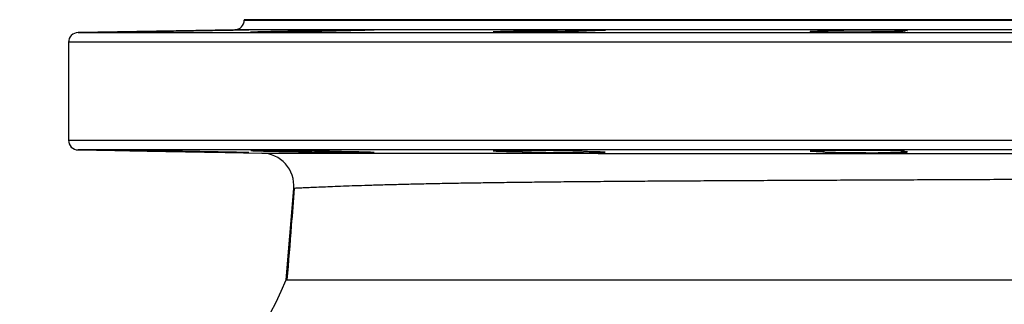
# Model space of a CAD drawing. Header units: millimetres. Extents: x 1178 to 5848, y 850 to 6158.
# Tile 12 of 17: x 4638 to 5243, y 2155 to 2330. Entities that reach past the tile are written whole.
import ezdxf

# ---------------------------------------------------------------- set-up
doc = ezdxf.new("R2010")
doc.units = ezdxf.units.MM
doc.header["$LTSCALE"] = 2

msp = doc.modelspace()

# ---------------------------------------------------------------- linework, layer by layer
at = {"color": 7, "linetype": 'Continuous', "lineweight": 25}
for p, q in [((4775.89, 2330.36), (4775.89, 2330.14)), ((5257.89, 2330.36), (4775.89, 2330.36)), ((4770, 2324.14), (4673.79, 2322.46)), ((4808.53, 2323.49), (4808.53, 2322.93)), ((4946.44, 2323.49), (4946.44, 2322.73)), ((5131.78, 2323.49), (5131.78, 2322.81)), ((5179.48, 2323.13), (5179.48, 2323.49)), ((4667.89, 2316.46), (4667.89, 2256.25)), ((4673.79, 2250.25), (4786.68, 2248.28)), ((4808.53, 2249.78), (4808.53, 2249.22)), ((4946.44, 2249.98), (4946.44, 2249.22)), ((5131.78, 2249.9), (5131.78, 2249.22)), ((5179.48, 2249.22), (5179.48, 2249.58)), ((4801.55, 2170.36), (4806.26, 2226.62))]:
    msp.add_line(p, q, dxfattribs=at)
at = {"color": 8, "linetype": 'Continuous', "lineweight": 25}
for p, q in [((4775.89, 2330.14), (5257.89, 2330.14)), ((5257.89, 2324.14), (4770, 2324.14)), ((4673.79, 2322.46), (5842, 2322.46)), ((5847.89, 2316.46), (4667.89, 2316.46)), ((4667.89, 2256.25), (5847.89, 2256.25)), ((5257.89, 2250.25), (4673.79, 2250.25))]:
    msp.add_line(p, q, dxfattribs=at)
at = {"color": 7, "linetype": 'Continuous', "lineweight": 25, "flags": 128}
msp.add_lwpolyline([(5181.44, 2249.4), (5181.47, 2249.43), (5180.73, 2249.52), (5179.19, 2249.6), (5176.89, 2249.68), (5173.06, 2249.77), (5169.32, 2249.84), (5165.12, 2249.89), (5160.55, 2249.94), (5155.76, 2249.97), (5150.87, 2249.98), (5146.04, 2249.99), (5141.39, 2249.98), (5137.05, 2249.96), (5133.16, 2249.92), (5129.81, 2249.87), (5127.11, 2249.82), (5125.13, 2249.75), (5123.94, 2249.67), (5123.55, 2249.59), (5123.98, 2249.51), (5125.23, 2249.42), (5127.25, 2249.34), (5129.99, 2249.26), (5131.78, 2249.22), (5131.78, 2249.22)], dxfattribs=at)
at = {"color": 7, "linetype": 'Continuous', "lineweight": 25}
for centre, radius, start, end in [((4769.89, 2330.14), 6, 271, 0), ((4673.89, 2316.46), 6, 91, 180), ((4673.89, 2256.25), 6, 180, 269), ((4786.33, 2228.29), 20, 355.2177, 89), ((4517.89, 2290.36), 308, 292.93026, 337.07009)]:
    msp.add_arc(centre, radius, start, end, dxfattribs=at)
for points, knots in [([(4748.51, 2323.49), (4746.64, 2323.45), (4744.56, 2323.41), (4741.15, 2323.35), (4739.96, 2323.32), (4737.54, 2323.28), (4736.31, 2323.26), (4733.8, 2323.21), (4732.51, 2323.19), (4729.91, 2323.14), (4728.61, 2323.12), (4726.03, 2323.08), (4724.75, 2323.06), (4722.19, 2323.02), (4720.9, 2323), (4717.19, 2322.94), (4714.84, 2322.9), (4710.43, 2322.84), (4708.46, 2322.81), (4705.86, 2322.78), (4705.04, 2322.77), (4703.58, 2322.75), (4702.93, 2322.74), (4701.77, 2322.73), (4701.26, 2322.73), (4700.41, 2322.72), (4700.08, 2322.72), (4699.57, 2322.72), (4699.41, 2322.72), (4699.25, 2322.73), (4699.25, 2322.73), (4699.53, 2322.75), (4700.06, 2322.77), (4701.81, 2322.81), (4702.99, 2322.84), (4705.22, 2322.89), (4706.04, 2322.9), (4707.8, 2322.94), (4708.74, 2322.96), (4710.72, 2323), (4711.77, 2323.02), (4713.99, 2323.06), (4715.14, 2323.08), (4717.49, 2323.12), (4718.7, 2323.14), (4721.19, 2323.19), (4722.47, 2323.21), (4726.32, 2323.28), (4728.9, 2323.32), (4732.8, 2323.39), (4734.08, 2323.41), (4736.59, 2323.45), (4737.82, 2323.47), (4739.02, 2323.49)], [0, 0, 0, 0, 0.0625, 0.0625, 0.09375, 0.09375, 0.125, 0.125, 0.15625, 0.15625, 0.1875, 0.1875, 0.21875, 0.21875, 0.25, 0.25, 0.3125, 0.3125, 0.375, 0.375, 0.40625, 0.40625, 0.4375, 0.4375, 0.46875, 0.46875, 0.5, 0.5, 0.53125, 0.53125, 0.5625, 0.5625, 0.625, 0.625, 0.6875, 0.6875, 0.71875, 0.71875, 0.75, 0.75, 0.78125, 0.78125, 0.8125, 0.8125, 0.84375, 0.84375, 0.875, 0.875, 0.9375, 0.9375, 0.96875, 0.96875, 1, 1, 1, 1]), ([(4739.02, 2323.49), (4740.81, 2323.53), (4742.71, 2323.56), (4745.68, 2323.62), (4746.7, 2323.64), (4748.77, 2323.67), (4749.81, 2323.69), (4751.88, 2323.73), (4752.92, 2323.74), (4755.01, 2323.78), (4756.07, 2323.8), (4759.17, 2323.85), (4761.17, 2323.88), (4764.06, 2323.93), (4765.01, 2323.94), (4766.81, 2323.97), (4767.68, 2323.99), (4769.34, 2324.01), (4770.13, 2324.02), (4771.27, 2324.04), (4771.64, 2324.04), (4772.34, 2324.05), (4772.69, 2324.06), (4774.33, 2324.08), (4775.43, 2324.1), (4777.23, 2324.11), (4777.88, 2324.12), (4778.49, 2324.12), (4778.63, 2324.12), (4778.79, 2324.11), (4778.81, 2324.11), (4778.72, 2324.1), (4778.61, 2324.09), (4778.26, 2324.08), (4778.03, 2324.07), (4777.14, 2324.05), (4776.31, 2324.02), (4774.73, 2323.99), (4774.14, 2323.97), (4772.87, 2323.94), (4772.18, 2323.93), (4770.71, 2323.9), (4769.94, 2323.88), (4768.31, 2323.85), (4767.46, 2323.83), (4765.7, 2323.8), (4764.77, 2323.78), (4762.86, 2323.74), (4761.89, 2323.73), (4759.91, 2323.69), (4758.9, 2323.67), (4757.36, 2323.64), (4756.85, 2323.64), (4755.8, 2323.62), (4755.28, 2323.61), (4752.66, 2323.56), (4750.58, 2323.53), (4748.51, 2323.49)], [0, 0, 0, 0, 0.0625, 0.0625, 0.09375, 0.09375, 0.125, 0.125, 0.15625, 0.15625, 0.1875, 0.1875, 0.25, 0.25, 0.28125, 0.28125, 0.3125, 0.3125, 0.34375, 0.34375, 0.359375, 0.359375, 0.375, 0.375, 0.4375, 0.4375, 0.5, 0.5, 0.53125, 0.53125, 0.5625, 0.5625, 0.59375, 0.59375, 0.625, 0.625, 0.6875, 0.6875, 0.71875, 0.71875, 0.75, 0.75, 0.78125, 0.78125, 0.8125, 0.8125, 0.84375, 0.84375, 0.875, 0.875, 0.90625, 0.90625, 0.921875, 0.921875, 0.9375, 0.9375, 1, 1, 1, 1]), ([(4835.55, 2323.49), (4835.04, 2323.47), (4834.45, 2323.45), (4833.45, 2323.42), (4833.09, 2323.41), (4832.35, 2323.39), (4831.57, 2323.37), (4830.72, 2323.35), (4829.84, 2323.32), (4829.38, 2323.31), (4827.96, 2323.28), (4826.97, 2323.26), (4824.88, 2323.21), (4823.78, 2323.19), (4822.07, 2323.16), (4821.48, 2323.14), (4820.29, 2323.12), (4819.69, 2323.11), (4817.87, 2323.08), (4816.64, 2323.06), (4814.75, 2323.03), (4814.11, 2323.02), (4812.83, 2323), (4812.18, 2322.99), (4808.93, 2322.94), (4806.35, 2322.9), (4803.15, 2322.86), (4802.51, 2322.85), (4801.24, 2322.84), (4800.62, 2322.83), (4798.77, 2322.81), (4797.57, 2322.8), (4795.82, 2322.78), (4795.24, 2322.78), (4794.11, 2322.77), (4793.55, 2322.76), (4791.91, 2322.75), (4790.88, 2322.74), (4788.93, 2322.73), (4788.01, 2322.73), (4786.29, 2322.72), (4785.49, 2322.72), (4784.05, 2322.72), (4783.41, 2322.72), (4782.28, 2322.73), (4781.78, 2322.73), (4780.55, 2322.75), (4780.07, 2322.77), (4779.87, 2322.8), (4779.89, 2322.81), (4780.11, 2322.84), (4780.3, 2322.86), (4780.85, 2322.89), (4781.22, 2322.9), (4782.12, 2322.94), (4782.64, 2322.96), (4783.85, 2323), (4784.52, 2323.02), (4786.03, 2323.06), (4786.86, 2323.08), (4789.52, 2323.14), (4791.53, 2323.19), (4795.99, 2323.28), (4798.36, 2323.33), (4802.1, 2323.39), (4803.38, 2323.41), (4805.95, 2323.45), (4807.24, 2323.47), (4808.53, 2323.49)], [0, 0, 0, 0, 0.03125, 0.03125, 0.046875, 0.046875, 0.0625, 0.078125, 0.078125, 0.09375, 0.09375, 0.125, 0.125, 0.15625, 0.15625, 0.171875, 0.171875, 0.1875, 0.1875, 0.21875, 0.21875, 0.234375, 0.234375, 0.25, 0.25, 0.3125, 0.3125, 0.328125, 0.328125, 0.34375, 0.34375, 0.375, 0.375, 0.390625, 0.390625, 0.40625, 0.40625, 0.4375, 0.4375, 0.46875, 0.46875, 0.5, 0.5, 0.53125, 0.53125, 0.5625, 0.5625, 0.625, 0.625, 0.65625, 0.65625, 0.6875, 0.6875, 0.71875, 0.71875, 0.75, 0.75, 0.78125, 0.78125, 0.8125, 0.8125, 0.875, 0.875, 0.9375, 0.9375, 0.96875, 0.96875, 1, 1, 1, 1]), ([(4808.53, 2323.49), (4809.14, 2323.51), (4809.8, 2323.53), (4811.22, 2323.56), (4811.97, 2323.58), (4813.55, 2323.62), (4814.38, 2323.64), (4816.13, 2323.67), (4817.04, 2323.69), (4819.84, 2323.74), (4821.8, 2323.78), (4824.89, 2323.83), (4825.92, 2323.85), (4828, 2323.88), (4829.04, 2323.9), (4831.12, 2323.93), (4832.18, 2323.94), (4834.26, 2323.97), (4835.29, 2323.99), (4837.3, 2324.01), (4838.29, 2324.02), (4840.24, 2324.04), (4841.2, 2324.05), (4843.97, 2324.08), (4845.66, 2324.1), (4847.98, 2324.11), (4848.72, 2324.11), (4850.09, 2324.12), (4850.72, 2324.12), (4851.88, 2324.12), (4852.41, 2324.12), (4853.12, 2324.11), (4853.34, 2324.11), (4853.76, 2324.11), (4853.95, 2324.11), (4854.84, 2324.1), (4855.32, 2324.08), (4855.65, 2324.05), (4855.7, 2324.05), (4855.67, 2324.02), (4855.59, 2324.01), (4855.31, 2323.99), (4855.11, 2323.97), (4854.57, 2323.94), (4854.25, 2323.93), (4853.48, 2323.9), (4853.04, 2323.88), (4852.04, 2323.85), (4851.48, 2323.83), (4850.26, 2323.8), (4849.6, 2323.78), (4848.18, 2323.74), (4847.42, 2323.73), (4845.04, 2323.67), (4843.31, 2323.64), (4840.49, 2323.58), (4839.53, 2323.56), (4837.56, 2323.53), (4836.56, 2323.51), (4835.55, 2323.49)], [0, 0, 0, 0, 0.03125, 0.03125, 0.0625, 0.0625, 0.09375, 0.09375, 0.125, 0.125, 0.1875, 0.1875, 0.21875, 0.21875, 0.25, 0.25, 0.28125, 0.28125, 0.3125, 0.3125, 0.34375, 0.34375, 0.375, 0.375, 0.4375, 0.4375, 0.46875, 0.46875, 0.5, 0.5, 0.53125, 0.53125, 0.546875, 0.546875, 0.5625, 0.5625, 0.625, 0.625, 0.65625, 0.65625, 0.6875, 0.6875, 0.71875, 0.71875, 0.75, 0.75, 0.78125, 0.78125, 0.8125, 0.8125, 0.84375, 0.84375, 0.875, 0.875, 0.9375, 0.9375, 0.96875, 0.96875, 1, 1, 1, 1]), ([(4986.88, 2323.49), (4986.87, 2323.47), (4986.76, 2323.45), (4986.48, 2323.42), (4986.36, 2323.41), (4986.09, 2323.39), (4985.93, 2323.38), (4985.02, 2323.33), (4983.98, 2323.28), (4982.28, 2323.22), (4981.92, 2323.21), (4981.17, 2323.19), (4980.38, 2323.17), (4979.52, 2323.14), (4978.63, 2323.12), (4978.17, 2323.11), (4975.79, 2323.06), (4973.69, 2323.02), (4970.8, 2322.97), (4970.21, 2322.96), (4969.02, 2322.94), (4968.42, 2322.93), (4966.6, 2322.9), (4965.36, 2322.89), (4963.46, 2322.86), (4962.82, 2322.86), (4961.54, 2322.84), (4960.88, 2322.83), (4958.94, 2322.81), (4957.64, 2322.8), (4955.06, 2322.78), (4953.78, 2322.77), (4951.86, 2322.76), (4951.22, 2322.75), (4949.96, 2322.75), (4949.34, 2322.74), (4947.5, 2322.73), (4946.3, 2322.73), (4944.56, 2322.72), (4943.99, 2322.72), (4942.86, 2322.72), (4942.3, 2322.72), (4939.59, 2322.72), (4937.66, 2322.73), (4935.53, 2322.74), (4935.12, 2322.75), (4934.33, 2322.75), (4933.96, 2322.76), (4932.9, 2322.77), (4932.26, 2322.78), (4931.43, 2322.8), (4931.17, 2322.8), (4930.69, 2322.81), (4930.47, 2322.82), (4929.87, 2322.84), (4929.56, 2322.86), (4929.11, 2322.89), (4928.97, 2322.9), (4928.88, 2322.93), (4928.88, 2322.94), (4928.91, 2322.96), (4928.95, 2322.97), (4929.13, 2323), (4929.33, 2323.02), (4929.77, 2323.05), (4929.93, 2323.06), (4930.31, 2323.08), (4930.52, 2323.09), (4931.67, 2323.14), (4932.9, 2323.19), (4934.81, 2323.25), (4935.21, 2323.26), (4936.04, 2323.28), (4936.48, 2323.29), (4937.82, 2323.32), (4938.77, 2323.35), (4940.29, 2323.38), (4940.81, 2323.39), (4941.87, 2323.41), (4942.42, 2323.42), (4944.1, 2323.45), (4945.26, 2323.47), (4946.44, 2323.49)], [0, 0, 0, 0, 0.03125, 0.03125, 0.046875, 0.046875, 0.0625, 0.0625, 0.125, 0.125, 0.140625, 0.140625, 0.15625, 0.171875, 0.171875, 0.1875, 0.1875, 0.25, 0.25, 0.265625, 0.265625, 0.28125, 0.28125, 0.3125, 0.3125, 0.328125, 0.328125, 0.34375, 0.34375, 0.375, 0.375, 0.40625, 0.40625, 0.421875, 0.421875, 0.4375, 0.4375, 0.46875, 0.46875, 0.484375, 0.484375, 0.5, 0.5, 0.5625, 0.5625, 0.578125, 0.578125, 0.59375, 0.59375, 0.625, 0.625, 0.640625, 0.640625, 0.65625, 0.65625, 0.6875, 0.6875, 0.71875, 0.71875, 0.734375, 0.734375, 0.75, 0.75, 0.78125, 0.78125, 0.796875, 0.796875, 0.8125, 0.8125, 0.875, 0.875, 0.890625, 0.890625, 0.90625, 0.90625, 0.9375, 0.9375, 0.953125, 0.953125, 0.96875, 0.96875, 1, 1, 1, 1]), ([(4946.44, 2323.49), (4946.68, 2323.51), (4946.98, 2323.53), (4947.7, 2323.56), (4948.11, 2323.58), (4949.06, 2323.62), (4949.58, 2323.64), (4950.45, 2323.66), (4950.76, 2323.67), (4951.39, 2323.69), (4951.73, 2323.7), (4953.44, 2323.74), (4954.98, 2323.78), (4957.54, 2323.83), (4958.44, 2323.85), (4960.28, 2323.88), (4961.23, 2323.9), (4963.16, 2323.93), (4964.15, 2323.94), (4966.18, 2323.97), (4967.22, 2323.99), (4970.33, 2324.02), (4972.42, 2324.05), (4975.56, 2324.07), (4976.6, 2324.08), (4978.63, 2324.09), (4979.63, 2324.1), (4981.59, 2324.11), (4982.56, 2324.11), (4984.44, 2324.12), (4985.35, 2324.12), (4987.08, 2324.12), (4987.91, 2324.12), (4989.1, 2324.11), (4989.49, 2324.11), (4990.24, 2324.11), (4990.61, 2324.11), (4992.38, 2324.1), (4993.59, 2324.08), (4995.1, 2324.06), (4995.55, 2324.05), (4996.32, 2324.02), (4996.65, 2324.01), (4997.18, 2323.99), (4997.39, 2323.97), (4997.67, 2323.95), (4997.75, 2323.93), (4997.81, 2323.88), (4997.59, 2323.85), (4996.88, 2323.8), (4996.59, 2323.78), (4995.88, 2323.74), (4995.47, 2323.73), (4994.53, 2323.69), (4994, 2323.67), (4992.83, 2323.64), (4992.2, 2323.62), (4990.83, 2323.58), (4990.09, 2323.56), (4988.54, 2323.53), (4987.73, 2323.51), (4986.88, 2323.49)], [0, 0, 0, 0, 0.03125, 0.03125, 0.0625, 0.0625, 0.09375, 0.09375, 0.109375, 0.109375, 0.125, 0.125, 0.1875, 0.1875, 0.21875, 0.21875, 0.25, 0.25, 0.28125, 0.28125, 0.3125, 0.3125, 0.375, 0.375, 0.40625, 0.40625, 0.4375, 0.4375, 0.46875, 0.46875, 0.5, 0.5, 0.53125, 0.53125, 0.546875, 0.546875, 0.5625, 0.5625, 0.625, 0.625, 0.65625, 0.65625, 0.6875, 0.6875, 0.71875, 0.71875, 0.75, 0.75, 0.8125, 0.8125, 0.84375, 0.84375, 0.875, 0.875, 0.90625, 0.90625, 0.9375, 0.9375, 0.96875, 0.96875, 1, 1, 1, 1]), ([(5179.48, 2323.49), (5180.44, 2323.46), (5181.07, 2323.41), (5181.51, 2323.35), (5181.57, 2323.32), (5181.51, 2323.28), (5181.39, 2323.26), (5180.99, 2323.21), (5180.7, 2323.19), (5179.95, 2323.14), (5179.5, 2323.12), (5178.44, 2323.08), (5177.83, 2323.06), (5176.44, 2323.02), (5175.68, 2323), (5174.43, 2322.97), (5173.99, 2322.96), (5173.09, 2322.94), (5172.62, 2322.93), (5171.19, 2322.9), (5170.18, 2322.89), (5168.06, 2322.85), (5166.95, 2322.84), (5165.21, 2322.82), (5164.62, 2322.81), (5163.42, 2322.8), (5162.82, 2322.8), (5160.99, 2322.78), (5159.75, 2322.77), (5157.85, 2322.76), (5157.21, 2322.75), (5155.92, 2322.75), (5155.26, 2322.74), (5152.02, 2322.73), (5149.44, 2322.72), (5146.25, 2322.72), (5145.61, 2322.72), (5144.35, 2322.72), (5143.73, 2322.72), (5141.89, 2322.73), (5140.7, 2322.73), (5138.97, 2322.74), (5138.4, 2322.75), (5137.28, 2322.75), (5136.72, 2322.76), (5135.11, 2322.77), (5133.08, 2322.79), (5131.27, 2322.81), (5130.01, 2322.83), (5129.6, 2322.84), (5128.83, 2322.86), (5128.46, 2322.86), (5127.42, 2322.89), (5126.79, 2322.9), (5125.98, 2322.93), (5125.72, 2322.94), (5125.25, 2322.96), (5125.04, 2322.97), (5124.07, 2323.02), (5123.65, 2323.06), (5123.54, 2323.11), (5123.54, 2323.12), (5123.58, 2323.14), (5123.63, 2323.16), (5123.83, 2323.19), (5124.04, 2323.21), (5124.5, 2323.25), (5124.67, 2323.26), (5125.06, 2323.28), (5125.27, 2323.29), (5125.98, 2323.32), (5126.53, 2323.35), (5127.77, 2323.39), (5128.47, 2323.41), (5129.63, 2323.44), (5130.04, 2323.45), (5130.89, 2323.47), (5131.32, 2323.48), (5131.78, 2323.49)], [0, 0, 0, 0, 0.0625, 0.0625, 0.09375, 0.09375, 0.125, 0.125, 0.15625, 0.15625, 0.1875, 0.1875, 0.21875, 0.21875, 0.25, 0.25, 0.265625, 0.265625, 0.28125, 0.28125, 0.3125, 0.3125, 0.34375, 0.34375, 0.359375, 0.359375, 0.375, 0.375, 0.40625, 0.40625, 0.421875, 0.421875, 0.4375, 0.4375, 0.5, 0.5, 0.515625, 0.515625, 0.53125, 0.53125, 0.5625, 0.5625, 0.578125, 0.578125, 0.59375, 0.59375, 0.625, 0.65625, 0.65625, 0.671875, 0.671875, 0.6875, 0.6875, 0.71875, 0.71875, 0.734375, 0.734375, 0.75, 0.75, 0.8125, 0.8125, 0.828125, 0.828125, 0.84375, 0.84375, 0.875, 0.875, 0.890625, 0.890625, 0.90625, 0.90625, 0.9375, 0.9375, 0.96875, 0.96875, 0.984375, 0.984375, 1, 1, 1, 1]), ([(5131.78, 2323.49), (5131.61, 2323.51), (5131.5, 2323.53), (5131.4, 2323.56), (5131.42, 2323.58), (5131.66, 2323.64), (5132.06, 2323.67), (5133.05, 2323.73), (5133.44, 2323.74), (5134.33, 2323.78), (5134.83, 2323.8), (5135.93, 2323.83), (5136.54, 2323.85), (5137.87, 2323.88), (5138.58, 2323.9), (5140.08, 2323.93), (5140.87, 2323.94), (5142.53, 2323.97), (5143.41, 2323.99), (5146.14, 2324.02), (5148.05, 2324.05), (5151.06, 2324.07), (5152.1, 2324.08), (5154.17, 2324.09), (5156.24, 2324.11), (5158.33, 2324.11), (5160.43, 2324.12), (5161.48, 2324.12), (5164.56, 2324.12), (5166.54, 2324.11), (5169.4, 2324.1), (5170.33, 2324.09), (5172.1, 2324.08), (5172.95, 2324.07), (5174.57, 2324.05), (5175.35, 2324.05), (5176.82, 2324.02), (5177.5, 2324.01), (5178.76, 2323.99), (5179.34, 2323.97), (5180.13, 2323.95), (5180.38, 2323.94), (5180.86, 2323.93), (5181.08, 2323.92), (5182.12, 2323.88), (5182.71, 2323.85), (5183.24, 2323.8), (5183.35, 2323.78), (5183.44, 2323.74), (5183.43, 2323.73), (5183.27, 2323.69), (5183.13, 2323.67), (5182.72, 2323.64), (5182.45, 2323.62), (5181.48, 2323.56), (5180.59, 2323.53), (5179.48, 2323.49)], [0, 0, 0, 0, 0.03125, 0.03125, 0.0625, 0.0625, 0.125, 0.125, 0.15625, 0.15625, 0.1875, 0.1875, 0.21875, 0.21875, 0.25, 0.25, 0.28125, 0.28125, 0.3125, 0.3125, 0.375, 0.375, 0.40625, 0.40625, 0.4375, 0.46875, 0.46875, 0.5, 0.5, 0.5625, 0.5625, 0.59375, 0.59375, 0.625, 0.625, 0.65625, 0.65625, 0.6875, 0.6875, 0.71875, 0.71875, 0.734375, 0.734375, 0.75, 0.75, 0.8125, 0.8125, 0.84375, 0.84375, 0.875, 0.875, 0.90625, 0.90625, 0.9375, 0.9375, 1, 1, 1, 1]), ([(4748.51, 2249.22), (4746.64, 2249.26), (4744.56, 2249.3), (4741.15, 2249.36), (4739.96, 2249.39), (4737.54, 2249.43), (4736.31, 2249.45), (4733.8, 2249.5), (4732.51, 2249.52), (4729.91, 2249.57), (4728.61, 2249.59), (4726.03, 2249.63), (4724.75, 2249.65), (4722.19, 2249.69), (4720.9, 2249.72), (4717.19, 2249.77), (4714.84, 2249.81), (4710.43, 2249.87), (4708.46, 2249.9), (4705.86, 2249.93), (4705.04, 2249.94), (4703.58, 2249.96), (4702.93, 2249.97), (4701.77, 2249.98), (4701.26, 2249.98), (4700.41, 2249.99), (4700.08, 2249.99), (4699.57, 2249.99), (4699.41, 2249.99), (4699.25, 2249.98), (4699.25, 2249.98), (4699.53, 2249.96), (4700.06, 2249.94), (4701.81, 2249.9), (4702.99, 2249.87), (4705.22, 2249.82), (4706.04, 2249.81), (4707.8, 2249.77), (4708.74, 2249.75), (4710.72, 2249.72), (4711.77, 2249.69), (4713.99, 2249.65), (4715.14, 2249.63), (4717.49, 2249.59), (4718.7, 2249.57), (4721.19, 2249.52), (4722.47, 2249.5), (4726.32, 2249.43), (4728.9, 2249.39), (4732.8, 2249.32), (4734.08, 2249.3), (4736.59, 2249.26), (4737.82, 2249.24), (4739.02, 2249.22)], [0, 0, 0, 0, 0.0625, 0.0625, 0.09375, 0.09375, 0.125, 0.125, 0.15625, 0.15625, 0.1875, 0.1875, 0.21875, 0.21875, 0.25, 0.25, 0.3125, 0.3125, 0.375, 0.375, 0.40625, 0.40625, 0.4375, 0.4375, 0.46875, 0.46875, 0.5, 0.5, 0.53125, 0.53125, 0.5625, 0.5625, 0.625, 0.625, 0.6875, 0.6875, 0.71875, 0.71875, 0.75, 0.75, 0.78125, 0.78125, 0.8125, 0.8125, 0.84375, 0.84375, 0.875, 0.875, 0.9375, 0.9375, 0.96875, 0.96875, 1, 1, 1, 1]), ([(4739.02, 2249.22), (4739.96, 2249.2), (4740.94, 2249.18), (4742.93, 2249.14), (4743.95, 2249.13), (4745.52, 2249.1), (4746.06, 2249.09), (4747.13, 2249.07), (4747.67, 2249.06), (4749.31, 2249.03), (4750.4, 2249.01), (4752.59, 2248.97), (4753.68, 2248.95), (4755.88, 2248.92), (4756.99, 2248.9), (4760.22, 2248.84), (4762.29, 2248.81), (4766.28, 2248.75), (4768.11, 2248.72), (4770.19, 2248.69), (4770.6, 2248.68), (4771.39, 2248.67), (4771.77, 2248.66), (4772.88, 2248.65), (4774.24, 2248.63), (4775.37, 2248.62), (4776.38, 2248.61), (4776.83, 2248.6), (4777.97, 2248.59), (4778.45, 2248.59), (4778.67, 2248.59)], [0, 0, 0, 0, 0.0625, 0.0625, 0.125, 0.125, 0.15625, 0.15625, 0.1875, 0.1875, 0.25, 0.25, 0.3125, 0.3125, 0.375, 0.375, 0.5, 0.5, 0.625, 0.625, 0.65625, 0.65625, 0.6875, 0.6875, 0.75, 0.8125, 0.8125, 0.875, 0.875, 1, 1, 1, 1]), ([(4778.7, 2248.6), (4778.72, 2248.61), (4778.79, 2248.61), (4778.13, 2248.64), (4776.76, 2248.68), (4774.5, 2248.73), (4771.48, 2248.8), (4767.83, 2248.87), (4764.03, 2248.95), (4759.91, 2249.02), (4754.7, 2249.11), (4750.87, 2249.18), (4748.51, 2249.22)], [0, 0, 0, 0, 0.04155, 0.138723, 0.235898, 0.333074, 0.454265, 0.551478, 0.648692, 0.745905, 0.843118, 1, 1, 1, 1]), ([(4835.55, 2249.22), (4835.04, 2249.24), (4834.45, 2249.26), (4833.45, 2249.29), (4833.09, 2249.3), (4832.35, 2249.32), (4831.57, 2249.34), (4830.72, 2249.36), (4829.84, 2249.39), (4829.38, 2249.4), (4827.96, 2249.43), (4826.97, 2249.45), (4824.88, 2249.5), (4823.78, 2249.52), (4822.07, 2249.56), (4821.48, 2249.57), (4820.29, 2249.59), (4819.69, 2249.6), (4817.87, 2249.63), (4816.64, 2249.65), (4814.75, 2249.68), (4814.11, 2249.69), (4812.83, 2249.72), (4812.18, 2249.73), (4808.93, 2249.77), (4806.35, 2249.81), (4803.15, 2249.85), (4802.51, 2249.86), (4801.24, 2249.87), (4800.62, 2249.88), (4798.77, 2249.9), (4797.57, 2249.91), (4795.82, 2249.93), (4795.24, 2249.93), (4794.11, 2249.94), (4793.55, 2249.95), (4791.91, 2249.96), (4790.88, 2249.97), (4788.93, 2249.98), (4788.01, 2249.98), (4786.29, 2249.99), (4785.49, 2249.99), (4784.05, 2249.99), (4783.41, 2249.99), (4782.28, 2249.98), (4781.78, 2249.98), (4780.55, 2249.96), (4780.07, 2249.94), (4779.87, 2249.91), (4779.89, 2249.9), (4780.11, 2249.87), (4780.3, 2249.86), (4780.85, 2249.82), (4781.22, 2249.81), (4782.12, 2249.77), (4782.64, 2249.75), (4783.85, 2249.71), (4784.52, 2249.69), (4786.03, 2249.65), (4786.86, 2249.63), (4789.52, 2249.57), (4791.53, 2249.52), (4795.99, 2249.43), (4798.36, 2249.39), (4802.1, 2249.32), (4803.38, 2249.3), (4805.95, 2249.26), (4807.24, 2249.24), (4808.53, 2249.22)], [0, 0, 0, 0, 0.03125, 0.03125, 0.046875, 0.046875, 0.0625, 0.078125, 0.078125, 0.09375, 0.09375, 0.125, 0.125, 0.15625, 0.15625, 0.171875, 0.171875, 0.1875, 0.1875, 0.21875, 0.21875, 0.234375, 0.234375, 0.25, 0.25, 0.3125, 0.3125, 0.328125, 0.328125, 0.34375, 0.34375, 0.375, 0.375, 0.390625, 0.390625, 0.40625, 0.40625, 0.4375, 0.4375, 0.46875, 0.46875, 0.5, 0.5, 0.53125, 0.53125, 0.5625, 0.5625, 0.625, 0.625, 0.65625, 0.65625, 0.6875, 0.6875, 0.71875, 0.71875, 0.75, 0.75, 0.78125, 0.78125, 0.8125, 0.8125, 0.875, 0.875, 0.9375, 0.9375, 0.96875, 0.96875, 1, 1, 1, 1]), ([(4786.68, 2248.28), (4786.68, 2248.28), (4787.51, 2248.28), (4790.72, 2248.28), (4793.1, 2248.27), (4799.34, 2248.26), (4803.22, 2248.26), (4809, 2248.25), (4810.2, 2248.25), (4812.69, 2248.25), (4813.98, 2248.25), (4817.98, 2248.25), (4820.81, 2248.24), (4835.77, 2248.23), (4850.31, 2248.22), (4871.66, 2248.22), (4876.09, 2248.21), (4882.98, 2248.21), (4885.32, 2248.21), (4890.05, 2248.21), (4892.45, 2248.21), (4904.6, 2248.2), (4914.81, 2248.2), (4936.25, 2248.2), (4947.46, 2248.19), (4970.87, 2248.19), (4983.07, 2248.19), (4998.97, 2248.18), (5002.18, 2248.18), (5008.63, 2248.18), (5011.88, 2248.18), (5021.67, 2248.18), (5028.27, 2248.18), (5048.31, 2248.18), (5061.95, 2248.17), (5089.84, 2248.17), (5104.07, 2248.17), (5125.88, 2248.17), (5133.22, 2248.17), (5144.35, 2248.16), (5148.08, 2248.16), (5155.53, 2248.16), (5159.26, 2248.16), (5177.93, 2248.16), (5192.92, 2248.16), (5223, 2248.15), (5238.09, 2248.15), (5268.38, 2248.15), (5283.57, 2248.15), (5302.63, 2248.14), (5306.44, 2248.14), (5314.02, 2248.14), (5317.8, 2248.14), (5329.1, 2248.14), (5336.59, 2248.14), (5358.88, 2248.13), (5373.55, 2248.13), (5402.49, 2248.13), (5416.76, 2248.13), (5434.35, 2248.12), (5437.85, 2248.12), (5444.84, 2248.12), (5448.32, 2248.12), (5458.71, 2248.12), (5465.53, 2248.12), (5485.66, 2248.11), (5498.65, 2248.11), (5523.79, 2248.11), (5535.94, 2248.11), (5553.54, 2248.1), (5559.3, 2248.1), (5567.78, 2248.1), (5570.58, 2248.1), (5576.13, 2248.1), (5578.88, 2248.1), (5592.42, 2248.1), (5602.65, 2248.1), (5621.91, 2248.1), (5630.94, 2248.1), (5647.84, 2248.09), (5655.7, 2248.09), (5664.76, 2248.09), (5666.54, 2248.09), (5670.01, 2248.09), (5671.71, 2248.09), (5676.66, 2248.09), (5679.78, 2248.09), (5688.6, 2248.1), (5693.77, 2248.1), (5702.71, 2248.1), (5706.49, 2248.1), (5711.06, 2248.1), (5712.4, 2248.1), (5714.14, 2248.1), (5714.68, 2248.1), (5715.65, 2248.1), (5716.09, 2248.1), (5718.05, 2248.1), (5718.84, 2248.1), (5718.84, 2248.1)], [0, 0, 0, 0, 0.03125, 0.03125, 0.0625, 0.0625, 0.09375, 0.09375, 0.101562, 0.101562, 0.109375, 0.109375, 0.125, 0.125, 0.1875, 0.1875, 0.203125, 0.203125, 0.210937, 0.210937, 0.21875, 0.21875, 0.25, 0.25, 0.28125, 0.28125, 0.3125, 0.3125, 0.320312, 0.320312, 0.328125, 0.328125, 0.34375, 0.34375, 0.375, 0.375, 0.40625, 0.40625, 0.421875, 0.421875, 0.429688, 0.429688, 0.4375, 0.4375, 0.46875, 0.46875, 0.5, 0.5, 0.53125, 0.53125, 0.539062, 0.539062, 0.546875, 0.546875, 0.5625, 0.5625, 0.59375, 0.59375, 0.625, 0.625, 0.632812, 0.632812, 0.640625, 0.640625, 0.65625, 0.65625, 0.6875, 0.6875, 0.71875, 0.71875, 0.734375, 0.734375, 0.742188, 0.742188, 0.75, 0.75, 0.78125, 0.78125, 0.8125, 0.8125, 0.84375, 0.84375, 0.851562, 0.851562, 0.859375, 0.859375, 0.875, 0.875, 0.90625, 0.90625, 0.9375, 0.9375, 0.953125, 0.953125, 0.960937, 0.960937, 0.96875, 0.96875, 1, 1, 1, 1]), ([(4808.53, 2249.22), (4809.29, 2249.2), (4810.15, 2249.17), (4811.98, 2249.13), (4812.96, 2249.11), (4814.52, 2249.07), (4815.06, 2249.06), (4816.17, 2249.04), (4816.75, 2249.03), (4818.48, 2248.99), (4819.68, 2248.97), (4821.52, 2248.94), (4822.15, 2248.92), (4823.42, 2248.9), (4824.06, 2248.89), (4826.01, 2248.86), (4827.31, 2248.84), (4829.92, 2248.8), (4831.23, 2248.78), (4833.21, 2248.75), (4833.86, 2248.74), (4835.15, 2248.73), (4835.79, 2248.72), (4837.69, 2248.69), (4838.92, 2248.68), (4840.73, 2248.66), (4841.33, 2248.65), (4842.5, 2248.64), (4843.06, 2248.64), (4844.72, 2248.62), (4845.77, 2248.62), (4847.75, 2248.6), (4848.69, 2248.6), (4850.38, 2248.59), (4851.15, 2248.59), (4852.18, 2248.59), (4852.5, 2248.59), (4853.1, 2248.6), (4853.39, 2248.6), (4854.67, 2248.61), (4855.31, 2248.63), (4855.57, 2248.65)], [0, 0, 0, 0, 0.0625, 0.0625, 0.125, 0.125, 0.15625, 0.15625, 0.1875, 0.1875, 0.25, 0.25, 0.28125, 0.28125, 0.3125, 0.3125, 0.375, 0.375, 0.4375, 0.4375, 0.46875, 0.46875, 0.5, 0.5, 0.5625, 0.5625, 0.59375, 0.59375, 0.625, 0.625, 0.6875, 0.6875, 0.75, 0.75, 0.8125, 0.8125, 0.84375, 0.84375, 0.875, 0.875, 1, 1, 1, 1]), ([(4855.59, 2248.67), (4855.62, 2248.68), (4855.68, 2248.7), (4855.03, 2248.75), (4853.65, 2248.81), (4851.39, 2248.88), (4848.37, 2248.96), (4844.71, 2249.05), (4840.57, 2249.13), (4837.35, 2249.19), (4835.55, 2249.22)], [0, 0, 0, 0, 0.053887, 0.179448, 0.305026, 0.430605, 0.587264, 0.712876, 0.838488, 1, 1, 1, 1]), ([(4986.88, 2249.22), (4986.87, 2249.24), (4986.76, 2249.26), (4986.48, 2249.29), (4986.36, 2249.3), (4986.09, 2249.32), (4985.93, 2249.33), (4985.02, 2249.39), (4983.98, 2249.43), (4982.28, 2249.49), (4981.92, 2249.5), (4981.17, 2249.52), (4980.38, 2249.54), (4979.52, 2249.57), (4978.63, 2249.59), (4978.17, 2249.6), (4975.79, 2249.65), (4973.69, 2249.7), (4970.8, 2249.74), (4970.21, 2249.75), (4969.02, 2249.77), (4968.42, 2249.78), (4966.6, 2249.81), (4965.36, 2249.82), (4963.46, 2249.85), (4962.82, 2249.86), (4961.54, 2249.87), (4960.88, 2249.88), (4958.94, 2249.9), (4957.64, 2249.91), (4955.06, 2249.93), (4953.78, 2249.94), (4951.86, 2249.95), (4951.22, 2249.96), (4949.96, 2249.97), (4949.34, 2249.97), (4947.5, 2249.98), (4946.3, 2249.98), (4944.56, 2249.99), (4943.99, 2249.99), (4942.86, 2249.99), (4942.3, 2249.99), (4939.59, 2249.99), (4937.66, 2249.98), (4935.53, 2249.97), (4935.12, 2249.97), (4934.33, 2249.96), (4933.96, 2249.95), (4932.9, 2249.94), (4932.26, 2249.93), (4931.43, 2249.92), (4931.17, 2249.91), (4930.69, 2249.9), (4930.47, 2249.89), (4929.87, 2249.87), (4929.56, 2249.86), (4929.11, 2249.82), (4928.97, 2249.81), (4928.88, 2249.78), (4928.88, 2249.77), (4928.91, 2249.75), (4928.95, 2249.74), (4929.13, 2249.71), (4929.33, 2249.69), (4929.77, 2249.66), (4929.93, 2249.65), (4930.31, 2249.63), (4930.52, 2249.62), (4931.67, 2249.57), (4932.9, 2249.52), (4934.81, 2249.47), (4935.21, 2249.45), (4936.04, 2249.43), (4936.48, 2249.42), (4937.82, 2249.39), (4938.77, 2249.36), (4940.29, 2249.33), (4940.81, 2249.32), (4941.87, 2249.3), (4942.42, 2249.29), (4944.1, 2249.26), (4945.26, 2249.24), (4946.44, 2249.22)], [0, 0, 0, 0, 0.03125, 0.03125, 0.046875, 0.046875, 0.0625, 0.0625, 0.125, 0.125, 0.140625, 0.140625, 0.15625, 0.171875, 0.171875, 0.1875, 0.1875, 0.25, 0.25, 0.265625, 0.265625, 0.28125, 0.28125, 0.3125, 0.3125, 0.328125, 0.328125, 0.34375, 0.34375, 0.375, 0.375, 0.40625, 0.40625, 0.421875, 0.421875, 0.4375, 0.4375, 0.46875, 0.46875, 0.484375, 0.484375, 0.5, 0.5, 0.5625, 0.5625, 0.578125, 0.578125, 0.59375, 0.59375, 0.625, 0.625, 0.640625, 0.640625, 0.65625, 0.65625, 0.6875, 0.6875, 0.71875, 0.71875, 0.734375, 0.734375, 0.75, 0.75, 0.78125, 0.78125, 0.796875, 0.796875, 0.8125, 0.8125, 0.875, 0.875, 0.890625, 0.890625, 0.90625, 0.90625, 0.9375, 0.9375, 0.953125, 0.953125, 0.96875, 0.96875, 1, 1, 1, 1]), ([(4946.44, 2249.22), (4946.62, 2249.2), (4946.82, 2249.19), (4947.3, 2249.17), (4947.57, 2249.15), (4948.47, 2249.11), (4949.19, 2249.09), (4950.44, 2249.05), (4950.88, 2249.04), (4951.83, 2249.01), (4952.34, 2249), (4953.91, 2248.96), (4955.04, 2248.93), (4957.49, 2248.88), (4958.81, 2248.85), (4961.54, 2248.81), (4962.95, 2248.78), (4965.15, 2248.75), (4965.89, 2248.74), (4967.4, 2248.72), (4968.15, 2248.71), (4970.42, 2248.69), (4971.94, 2248.67), (4974.23, 2248.65), (4975, 2248.64), (4976.51, 2248.63), (4977.26, 2248.63), (4979.48, 2248.61), (4980.91, 2248.6), (4983.01, 2248.6), (4983.71, 2248.6), (4985.04, 2248.59), (4985.69, 2248.59), (4987.58, 2248.59), (4988.77, 2248.6), (4990.42, 2248.6), (4990.95, 2248.61), (4991.95, 2248.61), (4992.42, 2248.62), (4993.75, 2248.63), (4994.53, 2248.64), (4995.53, 2248.67), (4995.84, 2248.67), (4996.37, 2248.69), (4996.61, 2248.7), (4997.22, 2248.72), (4997.51, 2248.74), (4997.65, 2248.77)], [0, 0, 0, 0, 0.03125, 0.03125, 0.0625, 0.0625, 0.125, 0.125, 0.15625, 0.15625, 0.1875, 0.1875, 0.25, 0.25, 0.3125, 0.3125, 0.375, 0.375, 0.40625, 0.40625, 0.4375, 0.4375, 0.5, 0.5, 0.53125, 0.53125, 0.5625, 0.5625, 0.625, 0.625, 0.65625, 0.65625, 0.6875, 0.6875, 0.75, 0.75, 0.78125, 0.78125, 0.8125, 0.8125, 0.875, 0.875, 0.90625, 0.90625, 0.9375, 0.9375, 1, 1, 1, 1]), ([(4997.68, 2248.8), (4997.7, 2248.81), (4997.77, 2248.84), (4997.12, 2248.9), (4995.74, 2248.98), (4993.47, 2249.06), (4990.52, 2249.14), (4987.99, 2249.19), (4986.88, 2249.22)], [0, 0, 0, 0, 0.075807, 0.25324, 0.4307, 0.608161, 0.82959, 1, 1, 1, 1]), ([(5131.78, 2249.22), (5131.63, 2249.2), (5131.53, 2249.19), (5131.42, 2249.16), (5131.41, 2249.15), (5131.5, 2249.1), (5131.74, 2249.07), (5132.34, 2249.02), (5132.59, 2249.01), (5133.17, 2248.98), (5133.5, 2248.96), (5134.6, 2248.92), (5135.48, 2248.89), (5137.03, 2248.85), (5137.59, 2248.83), (5138.77, 2248.81), (5139.99, 2248.78), (5141.34, 2248.76), (5142.74, 2248.73), (5143.47, 2248.72), (5145.73, 2248.69), (5147.3, 2248.67), (5149.76, 2248.65), (5150.6, 2248.64), (5152.3, 2248.63), (5153.16, 2248.62), (5155.75, 2248.61), (5157.47, 2248.6), (5160.08, 2248.59), (5160.96, 2248.59), (5162.67, 2248.59), (5163.52, 2248.59), (5165.19, 2248.59), (5166.01, 2248.6), (5167.63, 2248.6), (5168.43, 2248.61), (5170.77, 2248.62), (5172.23, 2248.63), (5174.26, 2248.65), (5174.92, 2248.66), (5176.17, 2248.68), (5176.77, 2248.69), (5178.45, 2248.72), (5179.42, 2248.74), (5180.67, 2248.77), (5181.05, 2248.79), (5181.73, 2248.81), (5182.02, 2248.83), (5182.79, 2248.87), (5183.13, 2248.9), (5183.3, 2248.93)], [0, 0, 0, 0, 0.03125, 0.03125, 0.0625, 0.0625, 0.125, 0.125, 0.15625, 0.15625, 0.1875, 0.1875, 0.25, 0.25, 0.28125, 0.28125, 0.3125, 0.34375, 0.34375, 0.375, 0.375, 0.4375, 0.4375, 0.46875, 0.46875, 0.5, 0.5, 0.5625, 0.5625, 0.59375, 0.59375, 0.625, 0.625, 0.65625, 0.65625, 0.6875, 0.6875, 0.75, 0.75, 0.78125, 0.78125, 0.8125, 0.8125, 0.875, 0.875, 0.90625, 0.90625, 0.9375, 0.9375, 1, 1, 1, 1]), ([(5179.48, 2249.22), (5179.98, 2249.24), (5180.39, 2249.26), (5181.03, 2249.3), (5181.26, 2249.32), (5181.4, 2249.35)], [0, 0, 0, 0, 0.5, 0.5, 1, 1, 1, 1]), ([(5183.33, 2248.97), (5183.35, 2248.98), (5183.42, 2249.02), (5182.6, 2249.1), (5180.71, 2249.17), (5179.48, 2249.22)], [0, 0, 0, 0, 0.128024, 0.430856, 1, 1, 1, 1]), ([(4806.59, 2226.65), (4805.99, 2218.99), (4804.5, 2200.22), (4803.01, 2181.46), (4802.13, 2170.36)], [0, 0, 0, 0, 0.408358, 1, 1, 1, 1]), ([(4801.55, 2170.36), (4801.55, 2170.36), (4803.17, 2170.36), (4807.95, 2170.36), (4809.94, 2170.36), (4813.51, 2170.36), (4814.8, 2170.36), (4817.57, 2170.36), (4819.06, 2170.36), (4823.79, 2170.36), (4827.31, 2170.36), (4835.02, 2170.36), (4839.21, 2170.36), (4852.8, 2170.36), (4863.19, 2170.36), (4874.91, 2170.36)], [0, 0, 0, 0, 0.25, 0.25, 0.375, 0.375, 0.4375, 0.4375, 0.5, 0.5, 0.625, 0.625, 0.75, 0.75, 1, 1, 1, 1]), ([(4874.91, 2170.36), (4875.41, 2170.36), (4876.43, 2170.36), (4877.96, 2170.36), (4879.51, 2170.36), (4880.55, 2170.36), (4881.07, 2170.36)], [0, 0, 0, 0, 0.250012, 0.500154, 0.750111, 1, 1, 1, 1]), ([(4881.07, 2170.36), (4890.47, 2170.36), (4900.51, 2170.36), (4921.81, 2170.36), (4933.06, 2170.36), (4950.86, 2170.36), (4956.95, 2170.36), (4966.31, 2170.36), (4969.47, 2170.36), (4975.87, 2170.36), (4979.11, 2170.36), (4995.43, 2170.36), (5008.88, 2170.36), (5022.71, 2170.36)], [0, 0, 0, 0, 0.25, 0.25, 0.5, 0.5, 0.625, 0.625, 0.6875, 0.6875, 0.75, 0.75, 1, 1, 1, 1]), ([(5022.71, 2170.36), (5041.16, 2170.36), (5060.29, 2170.36), (5090.03, 2170.36), (5100.12, 2170.36), (5115.52, 2170.36), (5120.69, 2170.36), (5131.03, 2170.36), (5136.21, 2170.36), (5141.4, 2170.36)], [0, 0, 0, 0, 0.5, 0.5, 0.75, 0.75, 0.875, 0.875, 1, 1, 1, 1]), ([(5141.4, 2170.36), (5162.19, 2170.36), (5183.18, 2170.36), (5214.98, 2170.36), (5225.64, 2170.36), (5241.69, 2170.36), (5247.06, 2170.36), (5255.13, 2170.36), (5257.82, 2170.36), (5263.22, 2170.36), (5265.92, 2170.36), (5290.15, 2170.36), (5311.37, 2170.36), (5353.18, 2170.36), (5373.77, 2170.36), (5394.03, 2170.36)], [0, 0, 0, 0, 0.25, 0.25, 0.375, 0.375, 0.4375, 0.4375, 0.46875, 0.46875, 0.5, 0.5, 0.75, 0.75, 1, 1, 1, 1])]:
    msp.add_open_spline(points, degree=3, knots=knots, dxfattribs=at)
at = {"color": 8, "linetype": 'Continuous', "lineweight": 25}
msp.add_open_spline([(5699.82, 2233.07), (5699.74, 2233.08), (5699.59, 2233.08), (5698.4, 2233.1), (5696.51, 2233.14), (5693.83, 2233.18), (5690.37, 2233.23), (5686.1, 2233.28), (5681.06, 2233.35), (5675.32, 2233.41), (5668.91, 2233.46), (5661.87, 2233.5), (5654.13, 2233.54), (5645.64, 2233.57), (5636.41, 2233.59), (5626.44, 2233.61), (5615.77, 2233.62), (5604.5, 2233.62), (5592.67, 2233.6), (5580.29, 2233.57), (5567.31, 2233.54), (5553.65, 2233.5), (5539.36, 2233.46), (5524.4, 2233.39), (5508.9, 2233.32), (5493.1, 2233.25), (5477.06, 2233.17), (5460.82, 2233.09), (5444.17, 2233.01), (5427.03, 2232.92), (5409.45, 2232.83), (5391.41, 2232.74), (5373.08, 2232.65), (5354.73, 2232.55), (5336.45, 2232.46), (5318.25, 2232.37), (5299.89, 2232.29), (5281.28, 2232.2), (5262.48, 2232.11), (5243.49, 2232.03), (5224.47, 2231.94), (5205.7, 2231.86), (5187.26, 2231.78), (5169.13, 2231.71), (5151.11, 2231.63), (5133.1, 2231.55), (5115.17, 2231.47), (5097.33, 2231.38), (5079.72, 2231.29), (5062.58, 2231.21), (5045.96, 2231.11), (5029.83, 2231.01), (5014.05, 2230.91), (4998.55, 2230.79), (4983.38, 2230.67), (4968.56, 2230.53), (4954.21, 2230.37), (4940.47, 2230.2), (4927.38, 2230.03), (4914.92, 2229.85), (4903.02, 2229.65), (4891.62, 2229.43), (4880.78, 2229.19), (4870.5, 2228.94), (4860.89, 2228.69), (4852.03, 2228.43), (4843.96, 2228.17), (4836.64, 2227.91), (4830.04, 2227.66), (4824.14, 2227.42), (4819, 2227.2), (4814.65, 2227.01), (4811.15, 2226.85), (4808.5, 2226.73), (4806.97, 2226.65), (4806.76, 2226.64), (4806.72, 2226.64)], degree=3, knots=[0, 0, 0, 0, 0.013103, 0.026206, 0.039401, 0.052596, 0.066076, 0.079557, 0.093134, 0.10671, 0.119886, 0.133062, 0.146325, 0.159589, 0.17313, 0.186671, 0.200307, 0.213943, 0.227378, 0.240813, 0.254341, 0.267869, 0.281693, 0.295517, 0.309443, 0.32337, 0.336767, 0.350164, 0.363655, 0.377147, 0.390934, 0.404722, 0.418613, 0.432503, 0.445829, 0.459155, 0.472574, 0.485993, 0.499706, 0.513418, 0.527233, 0.541047, 0.554335, 0.567623, 0.581003, 0.594383, 0.608053, 0.621722, 0.635491, 0.649259, 0.662595, 0.675932, 0.689359, 0.702787, 0.7165, 0.730213, 0.744023, 0.757833, 0.77134, 0.784847, 0.798447, 0.812046, 0.825931, 0.839817, 0.8538, 0.867784, 0.881484, 0.895184, 0.908981, 0.922777, 0.936889, 0.951001, 0.96523, 0.979458, 0.995624, 1, 1, 1, 1], dxfattribs=at)

doc.saveas('drawing.dxf')
